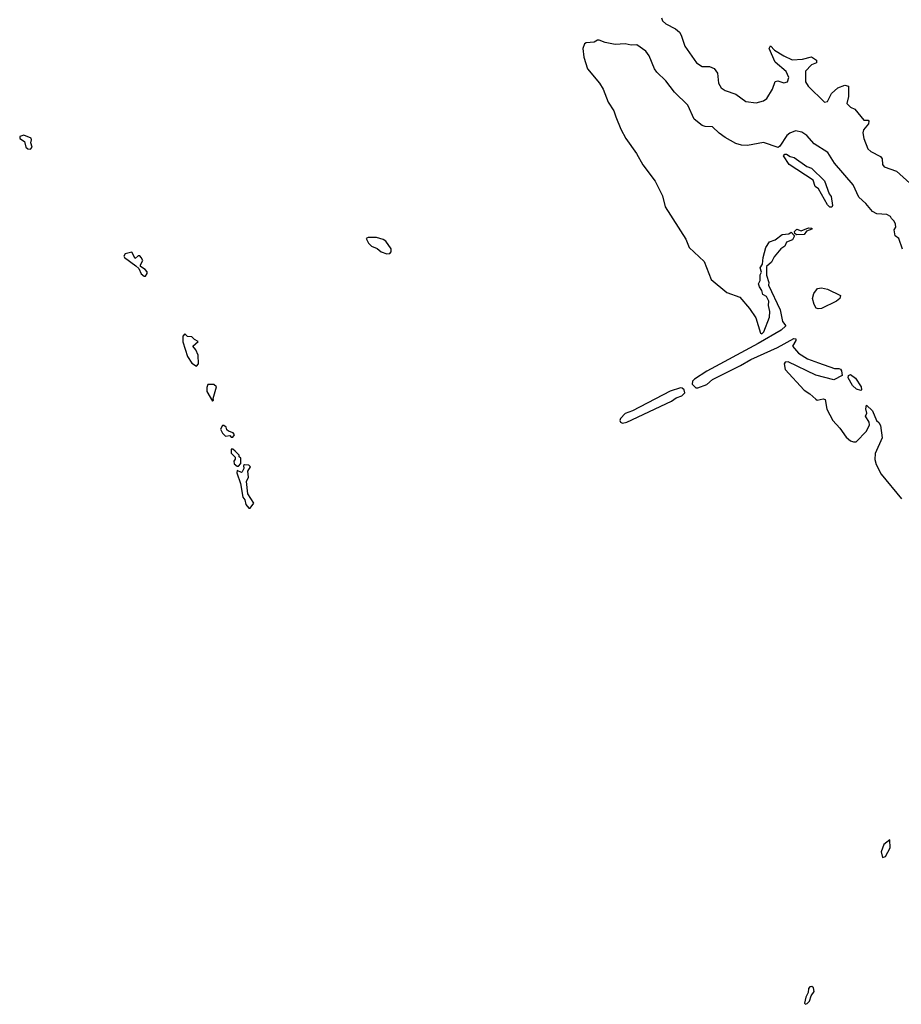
# Model space of a CAD drawing. Extents: x 2494159 to 2685562, y 773219 to 915170.
# Tile 26 of 201: x 2506730 to 2512793, y 878727 to 885503. Entities that reach past the tile are written whole.
import ezdxf

# ---------------------------------------------------------------- set-up
doc = ezdxf.new("R2010")
doc.units = 0

msp = doc.modelspace()

# ---------------------------------------------------------------- linework, layer by layer
at = {"layer": '0CON10XD'}
for points in [[(2511144.7, 885515), (2511150.7, 885495), (2511174.8, 885474.8), (2511240, 885440), (2511267.1, 885417.1), (2511280, 885395), (2511305, 885319.6), (2511385, 885205.3), (2511425, 885181.2), (2511475, 885181), (2511507.5, 885167.5), (2511530, 885135), (2511537, 885065), (2511555, 885032.7), (2511581.1, 885015), (2511655, 884989.5), (2511725, 884940.7), (2511795, 884930.2), (2511846.5, 884945), (2511869.1, 884960.9), (2511908.2, 885025), (2511925, 885076.7), (2511945, 885081.4), (2511985, 885068.2), (2512010.6, 885075), (2512018.9, 885105), (2512000.6, 885145), (2511925, 885211.2), (2511884.2, 885305), (2511895, 885322.5), (2511922.5, 885292.5), (2511985, 885254.2)], [(2512802.5, 883922.5), (2512776.8, 883996.8), (2512751.1, 884015), (2512744.5, 884055.5), (2512755.8, 884075), (2512754, 884095), (2512745.6, 884115), (2512726.5, 884135), (2512718.4, 884148.4), (2512695, 884162.2), (2512625, 884165.4), (2512595, 884182.7), (2512548.7, 884238.7), (2512501.3, 884281.3), (2512463.3, 884365), (2512335, 884516.2), (2512288.5, 884588.5), (2512195, 884647.5), (2512143.5, 884705), (2512109.3, 884729.3), (2512065, 884737.4), (2512027.3, 884722.7), (2512006.1, 884705), (2511958.3, 884631.7), (2511946.4, 884623.6), (2511845, 884656.3), (2511735, 884637.6), (2511695, 884638.6), (2511655, 884650.3), (2511582, 884692), (2511540.9, 884720.9), (2511495, 884766.1), (2511445, 884767.1), (2511423.1, 884775), (2511368.7, 884818.7), (2511325.3, 884915), (2511234.2, 885004.2), (2511175, 885081.2), (2511111.1, 885141.1), (2511095.7, 885165), (2511059.1, 885255), (2511036, 885286), (2510975, 885330.5), (2510935, 885327.8), (2510895, 885336.3), (2510825, 885332.2), (2510756, 885346), (2510715, 885362.3), (2510705, 885362.7), (2510681.4, 885348.6), (2510625.7, 885344.3), (2510613.6, 885336.4), (2510604.2, 885305), (2510610.2, 885245), (2510635, 885164.5), (2510716.7, 885066.7), (2510743.8, 885023.8), (2510778.2, 884935), (2510815.9, 884875.9), (2510830.4, 884835), (2510865, 884749.2), (2510900, 884685), (2510971.3, 884581.3), (2511015, 884504.5), (2511101.3, 884391.3), (2511150.9, 884290.9), (2511169.3, 884215), (2511311.4, 883991.4), (2511335, 883934.5), (2511437.5, 883837.5), (2511485, 883714.4), (2511594.3, 883625), (2511684.1, 883594.1), (2511750, 883515), (2511791.9, 883451.9), (2511825.9, 883345.9), (2511835, 883341.4), (2511848.1, 883355), (2511886, 883455), (2511888.8, 883495), (2511880, 883535), (2511882.5, 883565), (2511866.7, 883596.7), (2511841.7, 883611.7), (2511835, 883640), (2511817.5, 883665), (2511812.5, 883685), (2511821.7, 883708.3), (2511823.6, 883746.4), (2511832.5, 883765), (2511822.5, 883795), (2511839.3, 883820.7), (2511843.9, 883866.1), (2511862.5, 883935), (2511887, 883973), (2511925, 883987.5), (2511975, 884023.3), (2512020, 884030), (2512035, 884040), (2512060, 884015), (2512045, 883987.5), (2512005, 883972.5), (2511992.5, 883945), (2511965, 883926.7), (2511919.5, 883870.5), (2511900, 883835), (2511867.5, 883805), (2511866.7, 883745), (2511882.5, 883695), (2511880, 883675), (2511961.2, 883505), (2511976.2, 883425), (2511998.8, 883395), (2511966.2, 883365), (2511809.5, 883275), (2511456.6, 883083.4), (2511370.4, 883029.6), (2511356.8, 883015), (2511355.2, 882995.2), (2511379.4, 882969.4), (2511395, 882968.6), (2511455, 882993), (2511495, 883026.9), (2511686.9, 883123.1), (2511757.8, 883165), (2511942.8, 883247.2), (2512055, 883308.5), (2512067.2, 883307.2), (2512068.9, 883295), (2512046.2, 883255), (2512087.3, 883207.3), (2512148.3, 883168.3), (2512225, 883142), (2512335, 883103.3), (2512365, 883103.3), (2512375, 883097.5), (2512383.3, 883085), (2512387.5, 883055), (2512330, 883025), (2512205, 883056.2), (2512015, 883147.5), (2511995, 883145.8), (2511987.5, 883135), (2511995.7, 883095), (2512125, 882953.1), (2512165, 882928.6), (2512205, 882890), (2512215, 882884.4), (2512255, 882893.1), (2512268.8, 882888.8), (2512281.7, 882821.7), (2512322.2, 882745), (2512370.9, 882690.9), (2512415, 882629.2), (2512445, 882604.4), (2512465, 882596.7), (2512482.2, 882597.8), (2512555, 882671.2), (2512573.8, 882715), (2512573.3, 882733.3), (2512547.5, 882775), (2512557.5, 882795), (2512550, 882825), (2512555, 882850), (2512595, 882810), (2512622.5, 882745), (2512639.5, 882729.5), (2512649.5, 882709.5), (2512661.8, 882625), (2512613.3, 882516.7), (2512612.2, 882475), (2512620.9, 882440.9), (2512655, 882374.2), (2512795, 882204.2)], [(2511985, 885254.2), (2512043.9, 885226.1), (2512115, 885230), (2512175, 885247.5), (2512210, 885225), (2512210, 885205), (2512175, 885192.5), (2512135, 885147.5), (2512134.3, 885075), (2512152.9, 885045), (2512265, 884934.3), (2512285, 884940), (2512313.3, 884995), (2512357, 885033), (2512405, 885052.5), (2512430, 885045), (2512430, 884975), (2512420, 884925), (2512445, 884900), (2512475, 884887.5), (2512535, 884810), (2512565, 884810), (2512570, 884805), (2512567.5, 884785), (2512534.6, 884745.4), (2512528.8, 884725), (2512535.8, 884685), (2512562.7, 884615), (2512585, 884596.2), (2512651.4, 884561.4), (2512661.2, 884545), (2512663.8, 884505), (2512675, 884489.1), (2512759.6, 884459.6), (2512897.1, 884337.1)], [(2506805, 884612), (2506816.2, 884625), (2506806.2, 884655), (2506811.2, 884675), (2506807.7, 884687.7), (2506757.5, 884707.5), (2506730.7, 884699.3), (2506730, 884685), (2506763.6, 884663.6), (2506771.1, 884625), (2506785, 884612.9), (2506805, 884612)], [(2512315, 884212.5), (2512303, 884213), (2512285, 884227.5), (2512225, 884337.5), (2512201.2, 884355), (2512187.7, 884397.7), (2512023.3, 884505), (2511982.5, 884565), (2511991.7, 884578.3), (2512005, 884576.7), (2512030, 884560), (2512056.7, 884555), (2512142.7, 884492.7), (2512175, 884480), (2512265, 884392.5), (2512296.7, 884305), (2512311.2, 884285), (2512320, 884225), (2512315, 884212.5)], [(2512071.7, 884021.7), (2512061.7, 884031.7), (2512060, 884045), (2512075, 884060), (2512105, 884050), (2512155, 884070), (2512178.3, 884068.3), (2512178.3, 884061.7), (2512141.7, 884048.3), (2512125, 884023.3), (2512071.7, 884021.7)], [(2509255, 883890.8), (2509275, 883894.2), (2509284.1, 883905.9), (2509285, 883926.2), (2509247.9, 883977.9), (2509230.9, 883990.9), (2509185, 884002.9), (2509127, 884003), (2509113, 883997), (2509130, 883965), (2509150, 883945), (2509187.6, 883927.6), (2509215, 883904), (2509255, 883890.8)], [(2507595, 883737.5), (2507607.5, 883755), (2507607, 883767), (2507593.9, 883783.9), (2507560, 883805), (2507560, 883815), (2507577.5, 883845), (2507566.4, 883866.4), (2507556.7, 883876.7), (2507545, 883877.5), (2507525, 883860), (2507501.7, 883901.7), (2507455, 883891.5), (2507446.8, 883875), (2507450.8, 883865), (2507529.7, 883809.7), (2507549.3, 883789.3), (2507565, 883754.2), (2507585, 883737.5), (2507595, 883737.5)], [(2512221.8, 883511.8), (2512207.3, 883517.3), (2512193.3, 883543.3), (2512182.9, 883585), (2512191.5, 883618.5), (2512217.1, 883652.9), (2512245, 883657.1), (2512285, 883647.8), (2512374.3, 883604.3), (2512371.2, 883585), (2512347.8, 883565), (2512245, 883514.8), (2512221.8, 883511.8)], [(2507945, 883119.2), (2507958.8, 883135), (2507958, 883195), (2507940.8, 883230.8), (2507920, 883255), (2507957, 883287), (2507931.7, 883301.7), (2507915, 883320), (2507883, 883323), (2507865, 883340), (2507852.5, 883325), (2507851.9, 883285), (2507884.6, 883185.4), (2507915, 883138.5), (2507945, 883119.2)], [(2512515, 882950), (2512485, 882960), (2512457.5, 882985), (2512428.3, 883038.3), (2512430, 883055), (2512445, 883060), (2512477.5, 883035), (2512517.5, 882975), (2512520, 882955), (2512515, 882950)], [(2508055, 882877.5), (2508062.5, 882885), (2508060, 882895), (2508082.5, 882975), (2508065, 882992.5), (2508025, 882992.5), (2508017.7, 882972.3), (2508017.9, 882945), (2508055, 882877.5)], [(2510875, 882725.8), (2510905, 882733.9), (2511212, 882878), (2511245, 882899.3), (2511285, 882913), (2511303.6, 882935), (2511301.1, 882955), (2511286.7, 882966.7), (2511275, 882968), (2511204.6, 882945.4), (2510945, 882811.5), (2510895, 882793.3), (2510862, 882758), (2510858.1, 882745), (2510862, 882732), (2510875, 882725.8)], [(2508195, 882630), (2508207.5, 882645), (2508198.3, 882658.3), (2508165, 882670), (2508155, 882680), (2508149.2, 882699.2), (2508135, 882710), (2508125, 882710), (2508111.6, 882685), (2508125, 882656.7), (2508145, 882637.5), (2508175, 882640), (2508185, 882630), (2508195, 882630)], [(2508235, 882430), (2508251.7, 882448.3), (2508250, 882485), (2508240, 882495), (2508240, 882505), (2508213, 882533), (2508197, 882547), (2508185, 882547.5), (2508185, 882520), (2508211.7, 882491.7), (2508211.7, 882478.3), (2508202, 882465), (2508204.3, 882445), (2508225, 882430), (2508235, 882430)], [(2508315, 882140), (2508340, 882175), (2508300, 882240), (2508290, 882325), (2508302.5, 882355), (2508300, 882395), (2508317.5, 882425), (2508307, 882437), (2508275, 882440), (2508270, 882435), (2508272.5, 882415), (2508259.3, 882390.7), (2508255, 882387.5), (2508225, 882400), (2508224.4, 882385), (2508249.7, 882309.7), (2508265, 882216.2), (2508278.8, 882198.8), (2508285, 882166.7), (2508305, 882140), (2508315, 882140)], [(2512665, 879736.2), (2512685, 879742.9), (2512717, 879803), (2512715, 879857.5), (2512674, 879826), (2512655.4, 879775), (2512665, 879736.2)], [(2512135, 878726.7), (2512145, 878731.2), (2512162.3, 878747.7), (2512174.1, 878785.9), (2512193.3, 878815), (2512189.5, 878839.5), (2512178.8, 878848.8), (2512165, 878846.7), (2512155.8, 878835), (2512152.2, 878807.8), (2512136.9, 878775), (2512128.8, 878735), (2512135, 878726.7)]]:
    msp.add_lwpolyline(points, dxfattribs=at)

doc.saveas('drawing.dxf')
